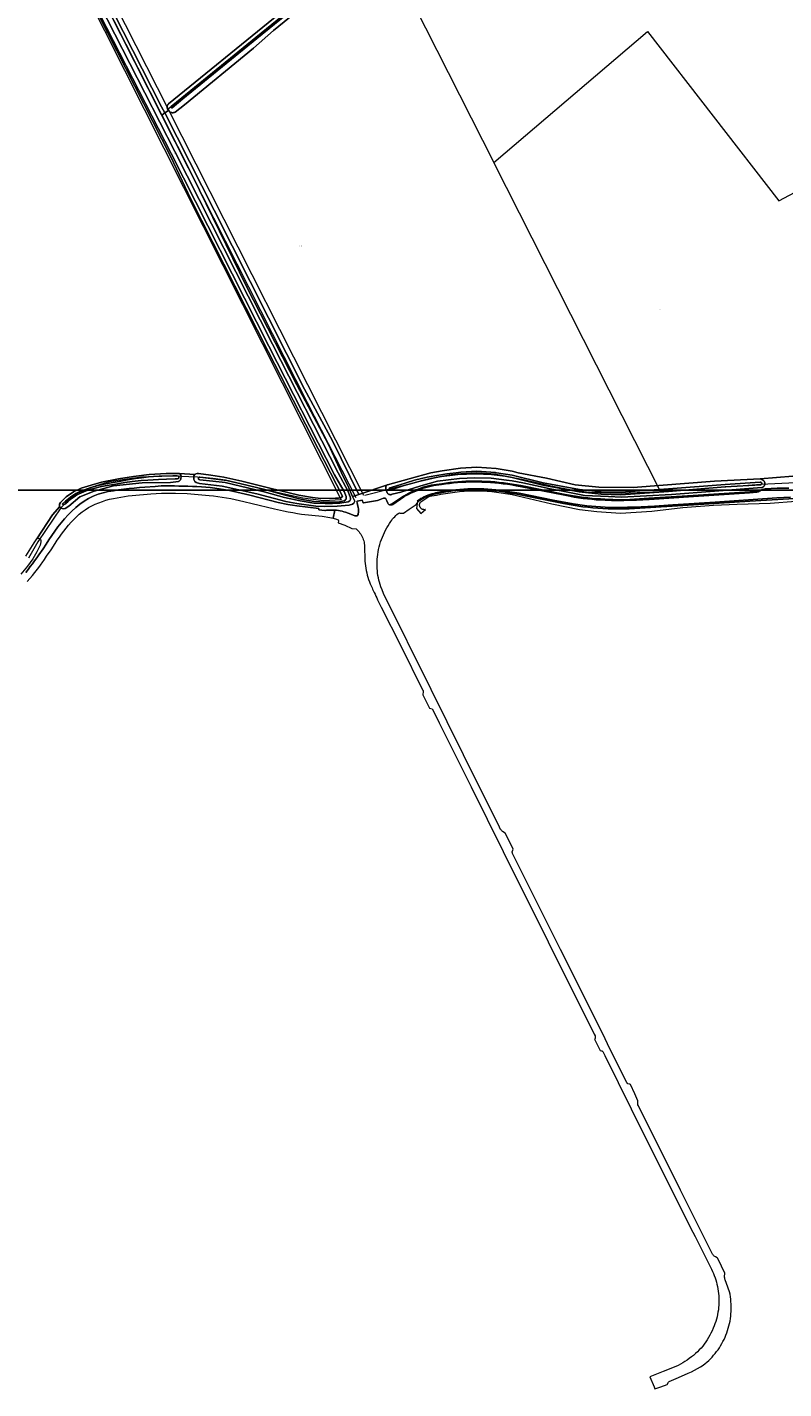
# Model space of a CAD drawing. Header units: metres. Extents: x 250001 to 257773, y 598992 to 609118.
# Tile 5 of 256: x 251778 to 252124, y 599580 to 600204. Entities that reach past the tile are written whole.
import ezdxf
from ezdxf.enums import TextEntityAlignment as Align
from ezdxf.lldxf.tags import DXFTag

# ---------------------------------------------------------------- set-up
doc = ezdxf.new("R2010")
doc.units = ezdxf.units.M
for name, color, linetype, lineweight in [('B-WE-GR-BOUWLAND-GV', 252, 'Continuous', 13), ('B-WE-GR-GROENVOORZIENING-GV', 252, 'Continuous', 18), ('B-WE-KG-GRENS_PERCEEL-G', 150, 'KG-PERCEEL', 18), ('B-WE-KG-GRENS_PERCEEL-S', 150, 'Continuous', 25), ('B-WE-OG-WATER-GV', 252, 'Continuous', 18), ('B-WE-OG-WATER_SLOOT-GV', 252, 'Continuous', 18), ('B-WE-VH-VERHARDING_GESLOTEN-GV', 252, 'Continuous', 18), ('B-WE-VH-VERHARDING_GRASBETONSTEEN-GV', 252, 'Continuous', 18), ('B-WE-VH-VERHARDING_OPEN-GV', 252, 'Continuous', 18), ('N-WE-OG-GBKN-G', 7, 'Continuous', 25), ('X-XX-AL-REFERENTIE-G', 7, 'Continuous', 18)]:
    doc.layers.add(name, color=color, linetype=linetype, lineweight=lineweight)
doc.styles.add('NLCS-ISO', font='NLCS-ISO.ttf')
doc.styles.get("Standard").update_dxf_attribs({"font": 'NLCS-ISO.ttf'})
tags = doc.linetypes.add('KG-PERCEEL', pattern='A,5.5,-2,["P",Standard,S=1.8,R=0,X=-0.5,Y=-0.9],-2,5.5,-2,[5,NLCS.SHX,S=0.75,R=0,X=0,Y=0],-2', length=19).pattern_tags.tags
tags[6] = DXFTag(74, 10)

# ---------------------------------------------------------------- blocks, each defined once
blk = doc.blocks.new('SKG-PERCEELNUMMER-SO')
at = {"style": 'NLCS-ISO', "oblique": 10, "flags": 1}
blk.add_attdef('GEMEENTECODE', text='', height=1.8, dxfattribs=at).set_placement((0, 2.6), align=Align.MIDDLE_CENTER)
at = {"style": 'NLCS-ISO', "oblique": 10}
blk.add_attdef('SECTIE', text='', height=1.8, dxfattribs=at).set_placement((-0.5, 0), align=Align.MIDDLE_RIGHT)
blk.add_attdef('PERCEELNUMMER', text='', height=1.8, dxfattribs=at).set_placement((0.5, 0), align=Align.MIDDLE_LEFT)
blk = doc.blocks.new('BS2021-132-Xref-KAD-20210617')
at = {"layer": 'B-WE-KG-GRENS_PERCEEL-G', "flags": 128}
for points in [[(251783.775, 600282.318), (251783.398, 600281.251), (251782.661, 600278.959), (251782.741, 600276.534), (251783.556, 600274.396), (251857.903, 600127.354), (251906.158, 600032.222), (251928.411, 599988.661)], [(251842.395, 600166.662), (251783.775, 600282.318)], [(251777.228, 600274.178), (251921.758, 599987.577)], [(251842.395, 600166.662), (251862.621, 600183.174), (251887.741, 600203.531), (251912.997, 600223.963), (251939.378, 600245.391), (251939.45, 600245.249)], [(251939.45, 600245.249), (251991.697, 600142.077)], [(251991.697, 600142.077), (252062.02, 600202.084)], [(252062.02, 600202.084), (252122.174, 600124.508)], [(251932.143, 599989.591), (251842.395, 600166.662)], [(252067.989, 599991.422), (251991.697, 600142.077)], [(252122.174, 600124.508), (252151.304, 600139.962)], [(252113.927, 599994.831), (252130.07, 599995.503), (252145.223, 599997.239), (252157.278, 599999.463), (252175.947, 600003.019), (252206.52, 600009.528), (252214.806, 600011.094)], [(251921.758, 599987.577), (251913.664, 599987.168), (251904.067, 599988.408), (251896.378, 599990.05), (251881.015, 599993.479), (251869.296, 599996.241), (251855.86, 599997.958), (251844.195, 599998.372), (251830.22, 599997.944), (251822.532, 599996.974), (251815.366, 599995.854), (251809.469, 599994.063), (251801.258, 599990.853), (251797.211, 599988.016), (251793.255, 599983.911), (251782.655, 599968.31), (251782.058, 599967.265), (251778.502, 599960.917)], [(251932.478, 599989.674), (251943.408, 599992.499), (251955.247, 599995.461), (251966.412, 599998.117), (251975.228, 599999.168), (251983.141, 599999.559), (251990.633, 599999.227), (251998.242, 599998.219), (252005.232, 599996.835), (252017.933, 599994.018), (252028.014, 599992.04), (252035.314, 599991.091), (252050.075, 599990.629), (252067.989, 599991.422)], [(252067.989, 599991.422), (252073.1, 599991.648), (252077.78, 599992.013), (252113.927, 599994.831)]]:
    blk.add_lwpolyline(points, dxfattribs=at)
at = {"layer": 'N-WE-OG-GBKN-G'}
blk.add_lwpolyline([(251305.421, 608118.318), (256711.718, 608118.318), (256711.718, 599991.994), (251305.421, 599991.994)], close=True, dxfattribs=at)
at = {"layer": 'B-WE-KG-GRENS_PERCEEL-S', "xscale": 0.2, "yscale": 0.2, "zscale": 0.2}
for p, values in [((251844.975, 600146.295), {'PERCEELNUMMER': '105', 'SECTIE': 'N'}), ((251903.103, 600103.796), {'PERCEELNUMMER': '89', 'SECTIE': 'N'}), ((252067.708, 600074.878), {'PERCEELNUMMER': '92', 'SECTIE': 'N'})]:
    blk.add_blockref('SKG-PERCEELNUMMER-SO', p, dxfattribs=at).add_auto_attribs(values)
blk = doc.blocks.new('BS2021-132-Xref-BGT-GRIJS-20210617-aangepast')
at = {"layer": 'B-WE-GR-BOUWLAND-GV', "flags": 128}
for points in [[(251799.832, 600245.481), (251839.387, 600167.561), (251840.889, 600164.82), (251842.559, 600165.985), (251842.545, 600166), (251842.423, 600166.135), (251842.313, 600166.281), (251842.217, 600166.436), (251842.134, 600166.599), (251842.066, 600166.769), (251842.014, 600166.943), (251841.976, 600167.122), (251841.955, 600167.303), (251841.949, 600167.486), (251841.96, 600167.668), (251841.986, 600167.848), (251842.028, 600168.026), (251842.086, 600168.199), (251842.158, 600168.367), (251842.245, 600168.527), (251842.345, 600168.68), (251842.459, 600168.823), (251842.584, 600168.955), (251986.914, 600286.346)], [(251977.506, 600273.234), (251890.645, 600202.528), (251881.548, 600194.471), (251849.898, 600168.469), (251845.635, 600165.185), (251845.461, 600165.101), (251845.28, 600165.032), (251845.094, 600164.978), (251844.905, 600164.94), (251844.713, 600164.917), (251844.519, 600164.911), (251844.326, 600164.92), (251844.134, 600164.945), (251843.945, 600164.986), (251843.76, 600165.043), (251843.58, 600165.115), (251843.407, 600165.201), (251843.241, 600165.301), (251843.085, 600165.414), (251842.938, 600165.541), (251842.865, 600165.612), (251842.559, 600165.985), (251840.889, 600164.82), (251863.509, 600120.267), (251904.89, 600038.246), (251917.696, 600014.645), (251929.761, 599989.986), (251942.916, 599994.536), (251962.721, 600000), (251967.94, 600000.94), (251976.33, 600002.166), (251983.838, 600002.558), (251992.719, 600001.919), (252000, 600000.657), (252002.779, 600000), (252015.819, 599997.472), (252028.985, 599994.421), (252039.771, 599993.378), (252055.54, 599993.302), (252092.733, 599996.125), (252113.635, 599997.238), (252128.587, 599998.427)], [(251777.227, 599961.798), (251780.997, 599967.955), (251782.201, 599969.787), (251789.416, 599980.773), (251792.758, 599984.533), (251792.686, 599984.747), (251792.717, 599985.547), (251793.119, 599986.366), (251795.75, 599989.025), (251799.092, 599991.254), (251802.531, 599992.945), (251807.151, 599994.38), (251811.936, 599995.639), (251819.728, 599997.244), (251826.523, 599998.245), (251833.806, 599999.128), (251841.537, 599999.61), (251846.564, 599999.697), (251847.452, 599999.627), (251854.787, 599999.259), (251855.072, 599999.471), (251855.745, 599999.635), (251856.341, 599999.624), (251861.952, 599998.949), (251867.903, 599997.922), (251876.206, 599996.158), (251889.044, 599992.979), (251902.301, 599989.722), (251908.506, 599988.626), (251912.424, 599988.256), (251919.081, 599988.301), (251920.516, 599988.366), (251921.15, 599988.453), (251921.805, 599988.696), (251922.372, 599989.319), (251916.859, 600000), (251888.19, 600055.545), (251852.627, 600125.687), (251843.631, 600144.737), (251810.69, 600209.428)]]:
    blk.add_lwpolyline(points, dxfattribs=at)
at = {"layer": 'B-WE-GR-GROENVOORZIENING-GV', "flags": 128}
for points in [[(251784.561, 600272.408), (251839.463, 600163.825), (251840.889, 600164.82), (251839.387, 600167.561), (251799.832, 600245.481)], [(251777.167, 599954.371), (251778.226, 599955.666), (251779.258, 599956.983), (251780.266, 599958.318), (251781.255, 599959.669), (251782.229, 599961.032), (251783.191, 599962.404), (251785.096, 599965.164), (251786.483, 599967.344), (251787.816, 599969.331), (251789.162, 599971.309), (251790.535, 599973.269), (251791.949, 599975.201), (251793.416, 599977.098), (251794.951, 599978.949), (251796.567, 599980.745), (251798.272, 599982.473), (251800.065, 599984.108), (251801.947, 599985.629), (251803.917, 599987.012), (251805.975, 599988.234), (251808.119, 599989.271), (251810.345, 599990.118), (251812.638, 599990.799), (251814.982, 599991.343), (251817.36, 599991.778), (251819.756, 599992.135), (251822.154, 599992.44), (251824.547, 599992.712), (251826.935, 599992.957), (251829.318, 599993.18), (251831.699, 599993.387), (251836.455, 599993.773), (251839.164, 599993.927), (251843.268, 599993.937), (251845.32, 599993.933), (251847.373, 599993.918), (251849.426, 599993.887), (251851.479, 599993.839), (251853.533, 599993.768), (251855.586, 599993.671), (251857.638, 599993.544), (251859.686, 599993.384), (251861.73, 599993.186), (251863.768, 599992.946), (251865.799, 599992.661), (251867.823, 599992.328), (251869.839, 599991.953), (251871.85, 599991.542), (251873.856, 599991.104), (251875.858, 599990.644), (251879.857, 599989.689), (251892.779, 599986.312), (251897.202, 599985.495), (251899.417, 599985.108), (251901.467, 599984.776), (251911.397, 599983.647), (251911.496, 599983.01), (251914.208, 599982.745), (251914.455, 599982.757), (251915.017, 599982.817), (251915.68, 599982.877), (251916.389, 599982.893), (251917.064, 599982.885), (251917.862, 599982.868), (251918.75, 599982.875), (251919.592, 599982.793), (251920.43, 599982.678), (251921.264, 599982.531), (251922.091, 599982.352), (251922.911, 599982.142), (251923.722, 599981.901), (251926.123, 599980.98), (251927.93, 599980.287), (251928.987, 599980.286), (251929.48, 599980.889), (251929.569, 599981.171), (251929.699, 599981.88), (251929.717, 599982.634), (251929.68, 599983.297), (251929.495, 599984.184), (251929.207, 599985.364), (251928.976, 599986.374), (251928.94, 599986.734), (251928.995, 599986.926), (251929.051, 599986.993), (251931.275, 599987.468), (251931.834, 599986.155), (251931.98, 599986.178), (251938.428, 599987.341), (251939.573, 599987.775), (251941.066, 599988.313), (251941.234, 599988.359), (251941.56, 599988.383), (251941.74, 599988.373), (251941.965, 599988.295), (251942.09, 599988.206), (251942.215, 599987.993), (251942.34, 599987.724), (251942.602, 599987.073), (251943.081, 599986.019), (251943.285, 599985.717), (251943.556, 599985.493), (251943.816, 599985.349), (251943.959, 599985.317), (251944.161, 599985.4), (251944.363, 599985.485), (251944.564, 599985.57), (251944.765, 599985.656), (251944.965, 599985.742), (251945.099, 599985.8), (251945.166, 599985.83), (251945.233, 599985.859), (251945.299, 599985.888), (251950.296, 599989.329), (251951.363, 599989.951), (251952.449, 599990.538), (251953.553, 599991.092), (251954.673, 599991.611), (251955.81, 599992.095), (251956.96, 599992.543), (251958.124, 599992.956), (251959.3, 599993.332), (251960.488, 599993.671), (251961.685, 599993.973), (251962.891, 599994.238), (251964.105, 599994.465), (251965.325, 599994.654), (251966.551, 599994.805), (251967.78, 599994.918), (251969.603, 599995.204), (251971.431, 599995.454), (251973.263, 599995.668), (251975.1, 599995.844), (251976.94, 599995.983), (251978.782, 599996.086), (251980.626, 599996.152), (251982.47, 599996.18), (251984.315, 599996.172), (251986.16, 599996.127), (251988.151, 599996.045), (251990.14, 599995.928), (251992.126, 599995.777), (251994.11, 599995.59), (251996.09, 599995.367), (251998.066, 599995.11), (252000.037, 599994.818), (252002.003, 599994.491), (252003.962, 599994.129), (252024.298, 599990.108), (252027.087, 599989.556), (252028.996, 599989.224), (252030.911, 599988.927), (252032.832, 599988.666), (252034.756, 599988.441), (252036.685, 599988.251), (252038.617, 599988.098), (252040.551, 599987.98), (252042.488, 599987.898), (252044.34, 599987.773), (252046.194, 599987.68), (252048.05, 599987.621), (252049.906, 599987.594), (252051.763, 599987.6), (252062.726, 599988.313), (252082.954, 599989.628), (252108.887, 599991.275), (252113.711, 599991.711), (252113.72, 599991.717), (252113.728, 599991.723), (252113.737, 599991.729), (252113.746, 599991.735), (252113.754, 599991.74), (252114.641, 599992.378), (252115.952, 599992.565), (252121.463, 599992.858), (252126.82, 599992.98)], [(252128.587, 599998.427), (252113.635, 599997.238), (252115.192, 599996.389), (252115.204, 599996.379), (252115.33, 599996.266), (252115.444, 599996.142), (252115.547, 599996.008), (252115.637, 599995.865), (252115.712, 599995.714), (252115.773, 599995.556), (252115.819, 599995.394), (252115.849, 599995.227), (252115.863, 599995.059), (252115.861, 599994.89), (252115.843, 599994.722), (252115.81, 599994.556), (252115.761, 599994.395), (252115.697, 599994.238), (252115.618, 599994.089), (252115.526, 599993.947), (252115.421, 599993.815), (252115.303, 599993.694), (252115.175, 599993.584), (252115.037, 599993.486), (252114.89, 599993.402), (252114.736, 599993.333), (252114.576, 599993.278), (252114.412, 599993.239), (252112.532, 599993.051), (252073.068, 599990.013), (252050.212, 599988.771), (252044.114, 599989.117), (252033.235, 599989.536), (252023.211, 599991.59), (252017.431, 599992.626), (252010.636, 599994.178), (252004.925, 599995.42), (252000, 599996.238), (251997.451, 599996.661), (251990.451, 599997.518), (251982.93, 599997.74), (251975.904, 599997.427), (251965.811, 599996.171), (251958.18, 599994.036), (251949.039, 599991.127), (251945.142, 599990.116), (251944.978, 599990.051), (251944.81, 599990.002), (251944.638, 599989.968), (251944.463, 599989.95), (251944.288, 599989.948), (251944.112, 599989.962), (251943.939, 599989.991), (251943.77, 599990.036), (251943.605, 599990.097), (251943.446, 599990.172), (251943.295, 599990.262), (251943.153, 599990.365), (251943.021, 599990.48), (251942.899, 599990.607), (251942.79, 599990.744), (251942.779, 599990.759), (251942.229, 599992.503), (251942.18, 599992.661), (251942.146, 599992.823), (251942.129, 599992.988), (251942.127, 599993.154), (251942.141, 599993.319), (251942.171, 599993.482), (251942.216, 599993.641), (251942.277, 599993.795), (251942.352, 599993.943), (251942.442, 599994.083), (251942.544, 599994.213), (251942.658, 599994.333), (251942.783, 599994.442), (251942.916, 599994.536), (251929.761, 599989.986), (251926.968, 599989.169), (251927.976, 599987.007), (251927.534, 599986.098), (251926.938, 599985.66), (251925.326, 599985.195), (251919.869, 599984.669), (251914.13, 599984.544), (251910.06, 599984.63), (251901.434, 599985.858), (251896.429, 599986.796), (251883.114, 599990.327), (251867.173, 599993.805), (251856.741, 599995.036), (251855.239, 599995.479), (251854.645, 599996.046), (251854.207, 599996.916), (251854.141, 599997.716), (251854.23, 599998.565), (251854.534, 599999.072), (251854.787, 599999.259), (251847.452, 599999.627), (251847.9, 599999.382), (251848.251, 599998.952), (251848.401, 599998.435), (251848.227, 599997.171), (251848.174, 599997.017), (251848.106, 599996.869), (251848.024, 599996.728), (251847.929, 599996.596), (251847.821, 599996.474), (251847.702, 599996.364), (251847.572, 599996.265), (251847.434, 599996.18), (251847.287, 599996.108), (251847.135, 599996.052), (251847.127, 599996.049), (251843.563, 599995.559), (251830.492, 599995.333), (251817.402, 599993.945), (251808.601, 599991.629), (251802.029, 599988.967), (251796.912, 599984.631), (251795.28, 599983.6), (251794.45, 599983.435), (251793.913, 599983.563), (251793.221, 599983.867), (251792.87, 599984.2), (251792.758, 599984.533), (251789.416, 599980.773), (251782.201, 599969.787), (251782.816, 599970.02), (251783.626, 599969.921), (251783.966, 599969.423), (251784.151, 599968.954), (251784.159, 599968.368), (251783.797, 599966.823), (251782.239, 599963.79), (251780.417, 599960.622), (251777.96, 599957.191), (251774.927, 599953.615)], [(252129.43, 599988.241), (252108.989, 599986.969), (252083.134, 599985.337), (252053.685, 599983.479), (252053.589, 599983.474), (252053.493, 599983.47), (252053.396, 599983.465), (252053.3, 599983.461), (252053.204, 599983.456), (252050.893, 599983.418), (252048.583, 599983.417), (252046.272, 599983.452), (252043.963, 599983.524), (252041.655, 599983.633), (252039.349, 599983.778), (252037.045, 599983.959), (252034.745, 599984.177), (252032.448, 599984.431), (252023.542, 599985.855), (252002.994, 599989.974), (252002.21, 599990.131), (252000.193, 599990.515), (251998.171, 599990.872), (251996.145, 599991.202), (251994.114, 599991.504), (251992.08, 599991.778), (251990.298, 599991.939), (251988.514, 599992.066), (251986.728, 599992.157), (251984.941, 599992.213), (251983.152, 599992.233), (251981.364, 599992.219), (251979.576, 599992.169), (251977.789, 599992.084), (251976.005, 599991.964), (251974.223, 599991.808), (251972.697, 599991.658), (251971.175, 599991.473), (251969.658, 599991.253), (251968.146, 599990.998), (251966.64, 599990.708), (251965.142, 599990.383), (251964.252, 599990.175), (251963.37, 599989.932), (251962.499, 599989.656), (251961.639, 599989.345), (251960.791, 599989.002), (251959.958, 599988.625), (251959.14, 599988.217), (251958.339, 599987.777), (251957.555, 599987.307), (251956.79, 599986.806), (251956.665, 599986.199), (251956.561, 599985.897), (251956.193, 599983.585), (251958.264, 599981.352), (251960.389, 599983.138), (251960.19, 599983.102), (251959.986, 599983.08), (251959.782, 599983.075), (251959.578, 599983.086), (251959.375, 599983.113), (251959.175, 599983.156), (251958.979, 599983.214), (251958.788, 599983.287), (251958.603, 599983.375), (251958.034, 599983.951), (251957.989, 599984.018), (251957.893, 599984.18), (251957.811, 599984.35), (251957.744, 599984.525), (251957.692, 599984.706), (251957.656, 599984.891), (251957.635, 599985.078), (251957.631, 599985.266), (251957.642, 599985.454), (251957.67, 599985.64), (251957.713, 599985.823), (251957.771, 599986.002), (251957.844, 599986.175), (251957.932, 599986.341), (251958.034, 599986.499), (251958.149, 599986.648), (251961.817, 599989.043), (251963.261, 599989.349), (251965.346, 599989.771), (251967.436, 599990.168), (251969.532, 599990.533), (251971.636, 599990.861), (251973.748, 599991.145), (251975.866, 599991.38), (251977.989, 599991.562), (251980.116, 599991.69), (251982.244, 599991.757), (251984.373, 599991.761), (251986.498, 599991.697), (251988.619, 599991.564), (251990.738, 599991.368), (251992.851, 599991.118), (251994.959, 599990.822), (251997.063, 599990.486), (251999.161, 599990.118), (252000, 599989.96), (252018.171, 599985.773), (252030.848, 599983.184), (252038.894, 599982.257), (252049.692, 599981.439), (252063.993, 599982.461), (252078.197, 599984.023), (252092.235, 599985.181), (252103.101, 599985.648), (252118.213, 599986), (252130.029, 599986.963)]]:
    blk.add_lwpolyline(points, dxfattribs=at)
blk.add_lwpolyline([(251929.761, 599989.986), (251917.696, 600014.645), (251904.89, 600038.246), (251863.509, 600120.267), (251840.889, 600164.82), (251839.463, 600163.825), (251853.668, 600135.73), (251878.129, 600085.671), (251901.465, 600040.268), (251915.911, 600012.884), (251921.918, 600000), (251925.168, 599993.029), (251926.968, 599989.169)], close=True, dxfattribs=at)
at = {"layer": 'B-WE-OG-WATER-GV', "flags": 128}
for points in [[(251967.489, 600268.475), (251882.547, 600199.355), (251848.757, 600171.794), (251843.841, 600167.687), (251843.812, 600167.621), (251843.798, 600167.548), (251843.799, 600167.474), (251843.817, 600167.401), (251843.849, 600167.333), (251843.894, 600167.274), (251843.952, 600167.226), (251844.018, 600167.191), (251844.089, 600167.17), (251844.164, 600167.166), (251844.238, 600167.177), (251844.307, 600167.203), (251849.223, 600171.31), (251883.014, 600198.871), (251967.956, 600267.991)], [(251802.495, 600226.987), (251843.75, 600146.196), (251888.541, 600057.959), (251918.587, 599999.104), (251923.121, 599991.347), (251924.053, 599989.081), (251924.042, 599988.437), (251923.953, 599987.91), (251923.669, 599987.53), (251923.083, 599987.141), (251920.964, 599986.686), (251917.967, 599986.458), (251914.678, 599986.484), (251909.35, 599986.876), (251903.251, 599987.894), (251896.013, 599989.773), (251886.736, 599992.31), (251875.869, 599994.967), (251868.718, 599996.543), (251862.97, 599997.287), (251856.905, 599997.928), (251856.811, 599997.928), (251856.718, 599997.912), (251856.63, 599997.881), (251856.548, 599997.835), (251856.475, 599997.775), (251856.413, 599997.705), (251856.364, 599997.624), (251856.329, 599997.537), (251856.31, 599997.445), (251856.306, 599997.351), (251856.318, 599997.258), (251856.346, 599997.168), (251856.389, 599997.085), (251856.445, 599997.01), (251856.514, 599996.945), (251856.592, 599996.893), (251856.631, 599996.873), (251856.969, 599996.815), (251862.842, 599996.195), (251868.528, 599995.459), (251875.62, 599993.896), (251886.461, 599991.245), (251895.73, 599988.71), (251902.886, 599987.1), (251909.151, 599986.095), (251914.381, 599985.844), (251917.723, 599985.856), (251921.025, 599986.074), (251924.934, 599986.633), (251925.657, 599987.087), (251925.96, 599987.726), (251925.921, 599988.411), (251925.791, 599989.005), (251924.685, 599991.767), (251920.342, 600000), (251890.297, 600058.853), (251845.506, 600147.091), (251804.261, 600227.861)]]:
    blk.add_lwpolyline(points, dxfattribs=at)
for points in [[(251847.181, 599998.453), (251846.595, 599998.621), (251844.595, 599998.586), (251838.289, 599998.403), (251835.722, 599998.301), (251833.457, 599998.091), (251830.284, 599997.727), (251827.453, 599997.293), (251823.753, 599996.705), (251820.003, 599996.001), (251816.361, 599995.315), (251813.051, 599994.726), (251810.317, 599994.137), (251807.065, 599993.206), (251804.057, 599992.188), (251801.595, 599991.187), (251800.149, 599990.419), (251797.725, 599988.853), (251795.389, 599986.993), (251794.01, 599985.757), (251794.084, 599985.542), (251794.441, 599985.404), (251794.829, 599985.433), (251795.162, 599985.641), (251796.446, 599986.642), (251798.028, 599988.038), (251799.956, 599989.358), (251801.713, 599990.365), (251803.731, 599991.204), (251806.112, 599992.101), (251808.319, 599992.77), (251811.915, 599993.659), (251814.43, 599994.173), (251818.412, 599994.834), (251822.559, 599995.455), (251825.906, 599995.94), (251830.032, 599996.394), (251833.192, 599996.631), (251837.997, 599996.944), (251841.736, 599997.012), (251845.591, 599997.2), (251846.694, 599997.275), (251847.188, 599997.429), (251847.316, 599997.555), (251847.385, 599997.848), (251847.297, 599998.219)], [(251992.493, 600000.071), (251983.819, 600000.695), (251976.514, 600000.314), (251974.365, 600000), (251970.171, 599999.507), (251966.472, 599998.96), (251961.084, 599997.966), (251955.286, 599996.531), (251950.972, 599995.214), (251944.618, 599993.282), (251944.024, 599993.127), (251943.951, 599993.083), (251943.887, 599993.025), (251943.835, 599992.957), (251943.797, 599992.88), (251943.773, 599992.798), (251943.765, 599992.712), (251943.773, 599992.627), (251943.797, 599992.545), (251943.836, 599992.468), (251943.888, 599992.4), (251943.952, 599992.343), (251944.025, 599992.299), (251944.106, 599992.268), (251944.185, 599992.254), (251944.63, 599992.287), (251944.731, 599992.291), (251945.461, 599992.459), (251947.288, 599993.118), (251950.517, 599994.174), (251954.49, 599995.296), (251958.96, 599996.486), (251963.001, 599997.364), (251966.827, 599998.135), (251972.156, 599998.983), (251976.587, 599999.568), (251983.812, 599999.945), (251992.402, 599999.327), (251992.776, 599999.263), (252000, 599997.871), (252014.042, 599994.319), (252030.784, 599991.178), (252040.769, 599990.126), (252049.795, 599989.899), (252071.725, 599991.463), (252097.678, 599993.542), (252113.928, 599994.497), (252114.021, 599994.519), (252114.109, 599994.557), (252114.189, 599994.609), (252114.26, 599994.674), (252114.319, 599994.749), (252114.364, 599994.834), (252114.394, 599994.924), (252114.41, 599995.019), (252114.409, 599995.114), (252114.392, 599995.208), (252114.36, 599995.299), (252114.314, 599995.382), (252114.254, 599995.457), (252114.183, 599995.52), (252114.101, 599995.571), (252114.013, 599995.608), (252113.92, 599995.629), (252113.911, 599995.63), (252113.727, 599995.631), (252097.599, 599994.684), (252071.639, 599992.604), (252049.769, 599991.044), (252040.843, 599991.268), (252030.95, 599992.311), (252014.288, 599995.437), (252000, 599998.817), (251992.904, 600000)]]:
    blk.add_lwpolyline(points, close=True, dxfattribs=at)
at = {"layer": 'B-WE-OG-WATER_SLOOT-GV', "flags": 128}
for points in [[(251986.914, 600286.346), (251842.584, 600168.955), (251842.459, 600168.823), (251842.345, 600168.68), (251842.245, 600168.527), (251842.158, 600168.367), (251842.086, 600168.199), (251842.028, 600168.026), (251841.986, 600167.848), (251841.96, 600167.668), (251841.949, 600167.486), (251841.955, 600167.303), (251841.976, 600167.122), (251842.014, 600166.943), (251842.066, 600166.769), (251842.134, 600166.599), (251842.217, 600166.436), (251842.313, 600166.281), (251842.423, 600166.135), (251842.545, 600166), (251842.559, 600165.985), (251842.865, 600165.612), (251842.938, 600165.541), (251843.085, 600165.414), (251843.241, 600165.301), (251843.407, 600165.201), (251843.58, 600165.115), (251843.76, 600165.043), (251843.945, 600164.986), (251844.134, 600164.945), (251844.326, 600164.92), (251844.519, 600164.911), (251844.713, 600164.917), (251844.905, 600164.94), (251845.094, 600164.978), (251845.28, 600165.032), (251845.461, 600165.101), (251845.635, 600165.185), (251849.898, 600168.469), (251881.548, 600194.471), (251890.645, 600202.528), (251977.506, 600273.234)], [(251967.956, 600267.991), (251883.014, 600198.871), (251849.223, 600171.31), (251844.307, 600167.203), (251844.238, 600167.177), (251844.164, 600167.166), (251844.089, 600167.17), (251844.018, 600167.191), (251843.952, 600167.226), (251843.894, 600167.274), (251843.849, 600167.333), (251843.817, 600167.401), (251843.799, 600167.474), (251843.798, 600167.548), (251843.812, 600167.621), (251843.841, 600167.687), (251848.757, 600171.794), (251882.547, 600199.355), (251967.489, 600268.475)], [(251804.261, 600227.861), (251845.506, 600147.091), (251890.297, 600058.853), (251920.342, 600000), (251924.685, 599991.767), (251925.791, 599989.005), (251925.921, 599988.411), (251925.96, 599987.726), (251925.657, 599987.087), (251924.934, 599986.633), (251921.025, 599986.074), (251917.723, 599985.856), (251914.381, 599985.844), (251909.151, 599986.095), (251902.886, 599987.1), (251895.73, 599988.71), (251886.461, 599991.245), (251875.62, 599993.896), (251868.528, 599995.459), (251862.842, 599996.195), (251856.969, 599996.815), (251856.631, 599996.873), (251856.592, 599996.893), (251856.514, 599996.945), (251856.445, 599997.01), (251856.389, 599997.085), (251856.346, 599997.168), (251856.318, 599997.258), (251856.306, 599997.351), (251856.31, 599997.445), (251856.329, 599997.537), (251856.364, 599997.624), (251856.413, 599997.705), (251856.475, 599997.775), (251856.548, 599997.835), (251856.63, 599997.881), (251856.718, 599997.912), (251856.811, 599997.928), (251856.905, 599997.928), (251862.97, 599997.287), (251868.718, 599996.543), (251875.869, 599994.967), (251886.736, 599992.31), (251896.013, 599989.773), (251903.251, 599987.894), (251909.35, 599986.876), (251914.678, 599986.484), (251917.967, 599986.458), (251920.964, 599986.686), (251923.083, 599987.141), (251923.669, 599987.53), (251923.953, 599987.91), (251924.042, 599988.437), (251924.053, 599989.081), (251923.121, 599991.347), (251918.587, 599999.104), (251888.541, 600057.959), (251843.75, 600146.196), (251802.495, 600226.987)], [(251810.69, 600209.428), (251843.631, 600144.737), (251852.627, 600125.687), (251888.19, 600055.545), (251916.859, 600000), (251922.372, 599989.319), (251921.805, 599988.696), (251921.15, 599988.453), (251920.516, 599988.366), (251919.081, 599988.301), (251912.424, 599988.256), (251908.506, 599988.626), (251902.301, 599989.722), (251889.044, 599992.979), (251876.206, 599996.158), (251867.903, 599997.922), (251861.952, 599998.949), (251856.341, 599999.624), (251855.745, 599999.635), (251855.072, 599999.471), (251854.787, 599999.259), (251854.534, 599999.072), (251854.23, 599998.565), (251854.141, 599997.716), (251854.207, 599996.916), (251854.645, 599996.046), (251855.239, 599995.479), (251856.741, 599995.036), (251867.173, 599993.805), (251883.114, 599990.327), (251896.429, 599986.796), (251901.434, 599985.858), (251910.06, 599984.63), (251914.13, 599984.544), (251919.869, 599984.669), (251925.326, 599985.195), (251926.938, 599985.66), (251927.534, 599986.098), (251927.976, 599987.007), (251926.968, 599989.169), (251925.168, 599993.029), (251921.918, 600000), (251915.911, 600012.884), (251901.465, 600040.268), (251878.129, 600085.671), (251853.668, 600135.73), (251839.463, 600163.825), (251784.561, 600272.408)]]:
    blk.add_lwpolyline(points, dxfattribs=at)
for points in [[(251847.452, 599999.627), (251846.564, 599999.697), (251841.537, 599999.61), (251833.806, 599999.128), (251826.523, 599998.245), (251819.728, 599997.244), (251811.936, 599995.639), (251807.151, 599994.38), (251802.531, 599992.945), (251799.092, 599991.254), (251795.75, 599989.025), (251793.119, 599986.366), (251792.717, 599985.547), (251792.686, 599984.747), (251792.758, 599984.533), (251792.87, 599984.2), (251793.221, 599983.867), (251793.913, 599983.563), (251794.45, 599983.435), (251795.28, 599983.6), (251796.912, 599984.631), (251802.029, 599988.967), (251808.601, 599991.629), (251817.402, 599993.945), (251830.492, 599995.333), (251843.563, 599995.559), (251847.127, 599996.049), (251847.135, 599996.052), (251847.287, 599996.108), (251847.434, 599996.18), (251847.572, 599996.265), (251847.702, 599996.364), (251847.821, 599996.474), (251847.929, 599996.596), (251848.024, 599996.728), (251848.106, 599996.869), (251848.174, 599997.017), (251848.227, 599997.171), (251848.401, 599998.435), (251848.251, 599998.952), (251847.9, 599999.382)], [(251844.595, 599998.586), (251846.595, 599998.621), (251847.181, 599998.453), (251847.297, 599998.219), (251847.385, 599997.848), (251847.316, 599997.555), (251847.188, 599997.429), (251846.694, 599997.275), (251845.591, 599997.2), (251841.736, 599997.012), (251837.997, 599996.944), (251833.192, 599996.631), (251830.032, 599996.394), (251825.906, 599995.94), (251822.559, 599995.455), (251818.412, 599994.834), (251814.43, 599994.173), (251811.915, 599993.659), (251808.319, 599992.77), (251806.112, 599992.101), (251803.731, 599991.204), (251801.713, 599990.365), (251799.956, 599989.358), (251798.028, 599988.038), (251796.446, 599986.642), (251795.162, 599985.641), (251794.829, 599985.433), (251794.441, 599985.404), (251794.084, 599985.542), (251794.01, 599985.757), (251795.389, 599986.993), (251797.725, 599988.853), (251800.149, 599990.419), (251801.595, 599991.187), (251804.057, 599992.188), (251807.065, 599993.206), (251810.317, 599994.137), (251813.051, 599994.726), (251816.361, 599995.315), (251820.003, 599996.001), (251823.753, 599996.705), (251827.453, 599997.293), (251830.284, 599997.727), (251833.457, 599998.091), (251835.722, 599998.301), (251838.289, 599998.403)], [(251992.719, 600001.919), (251983.838, 600002.558), (251976.33, 600002.166), (251967.94, 600000.94), (251962.721, 600000), (251942.916, 599994.536), (251942.783, 599994.442), (251942.658, 599994.333), (251942.544, 599994.213), (251942.442, 599994.083), (251942.352, 599993.943), (251942.277, 599993.795), (251942.216, 599993.641), (251942.171, 599993.482), (251942.141, 599993.319), (251942.127, 599993.154), (251942.129, 599992.988), (251942.146, 599992.823), (251942.18, 599992.661), (251942.229, 599992.503), (251942.779, 599990.759), (251942.79, 599990.744), (251942.899, 599990.607), (251943.021, 599990.48), (251943.153, 599990.365), (251943.295, 599990.262), (251943.446, 599990.172), (251943.605, 599990.097), (251943.77, 599990.036), (251943.939, 599989.991), (251944.112, 599989.962), (251944.288, 599989.948), (251944.463, 599989.95), (251944.638, 599989.968), (251944.81, 599990.002), (251944.978, 599990.051), (251945.142, 599990.116), (251949.039, 599991.127), (251958.18, 599994.036), (251965.811, 599996.171), (251975.904, 599997.427), (251982.93, 599997.74), (251990.451, 599997.518), (251997.451, 599996.661), (252000, 599996.238), (252004.925, 599995.42), (252010.636, 599994.178), (252017.431, 599992.626), (252023.211, 599991.59), (252033.235, 599989.536), (252044.114, 599989.117), (252050.212, 599988.771), (252073.068, 599990.013), (252112.532, 599993.051), (252114.412, 599993.239), (252114.576, 599993.278), (252114.736, 599993.333), (252114.89, 599993.402), (252115.037, 599993.486), (252115.175, 599993.584), (252115.303, 599993.694), (252115.421, 599993.815), (252115.526, 599993.947), (252115.618, 599994.089), (252115.697, 599994.238), (252115.761, 599994.395), (252115.81, 599994.556), (252115.843, 599994.722), (252115.861, 599994.89), (252115.863, 599995.059), (252115.849, 599995.227), (252115.819, 599995.394), (252115.773, 599995.556), (252115.712, 599995.714), (252115.637, 599995.865), (252115.547, 599996.008), (252115.444, 599996.142), (252115.33, 599996.266), (252115.204, 599996.379), (252115.192, 599996.389), (252113.635, 599997.238), (252092.733, 599996.125), (252055.54, 599993.302), (252039.771, 599993.378), (252028.985, 599994.421), (252015.819, 599997.472), (252002.779, 600000), (252000, 600000.657)], [(251976.514, 600000.314), (251983.819, 600000.695), (251992.493, 600000.071), (251992.904, 600000), (252000, 599998.817), (252014.288, 599995.437), (252030.95, 599992.311), (252040.843, 599991.268), (252049.769, 599991.044), (252071.639, 599992.604), (252097.599, 599994.684), (252113.727, 599995.631), (252113.911, 599995.63), (252113.92, 599995.629), (252114.013, 599995.608), (252114.101, 599995.571), (252114.183, 599995.52), (252114.254, 599995.457), (252114.314, 599995.382), (252114.36, 599995.299), (252114.392, 599995.208), (252114.409, 599995.114), (252114.41, 599995.019), (252114.394, 599994.924), (252114.364, 599994.834), (252114.319, 599994.749), (252114.26, 599994.674), (252114.189, 599994.609), (252114.109, 599994.557), (252114.021, 599994.519), (252113.928, 599994.497), (252097.678, 599993.542), (252071.725, 599991.463), (252049.795, 599989.899), (252040.769, 599990.126), (252030.784, 599991.178), (252014.042, 599994.319), (252000, 599997.871), (251992.776, 599999.263), (251992.402, 599999.327), (251983.812, 599999.945), (251976.587, 599999.568), (251972.156, 599998.983), (251966.827, 599998.135), (251963.001, 599997.364), (251958.96, 599996.486), (251954.49, 599995.296), (251950.517, 599994.174), (251947.288, 599993.118), (251945.461, 599992.459), (251944.731, 599992.291), (251944.63, 599992.287), (251944.185, 599992.254), (251944.106, 599992.268), (251944.025, 599992.299), (251943.952, 599992.343), (251943.888, 599992.4), (251943.836, 599992.468), (251943.797, 599992.545), (251943.773, 599992.627), (251943.765, 599992.712), (251943.773, 599992.798), (251943.797, 599992.88), (251943.835, 599992.957), (251943.887, 599993.025), (251943.951, 599993.083), (251944.024, 599993.127), (251944.618, 599993.282), (251950.972, 599995.214), (251955.286, 599996.531), (251961.084, 599997.966), (251966.472, 599998.96), (251970.171, 599999.507), (251974.365, 600000)]]:
    blk.add_lwpolyline(points, close=True, dxfattribs=at)
at = {"layer": 'B-WE-VH-VERHARDING_GESLOTEN-GV', "flags": 128}
for points in [[(252126.82, 599992.98), (252121.463, 599992.858), (252115.952, 599992.565), (252114.641, 599992.378), (252113.754, 599991.74), (252113.746, 599991.735), (252113.737, 599991.729), (252113.728, 599991.723), (252113.72, 599991.717), (252113.711, 599991.711), (252113.435, 599991.546), (252113.146, 599991.405), (252112.846, 599991.29), (252112.537, 599991.201), (252112.221, 599991.14), (252108.852, 599990.857), (252083.072, 599989.168), (252062.781, 599987.755), (252059.91, 599987.598), (252057.038, 599987.478), (252054.164, 599987.393), (252051.29, 599987.346), (252048.415, 599987.334), (252045.54, 599987.359), (252042.666, 599987.421), (252040.634, 599987.516), (252038.604, 599987.649), (252036.578, 599987.819), (252034.554, 599988.026), (252032.535, 599988.27), (252030.521, 599988.551), (252028.512, 599988.869), (252026.51, 599989.224), (252024.234, 599989.674), (252003.773, 599993.716), (252001.833, 599994.075), (251999.886, 599994.4), (251997.934, 599994.692), (251995.978, 599994.952), (251994.017, 599995.178), (251992.053, 599995.371), (251990.086, 599995.531), (251988.117, 599995.657), (251986.145, 599995.751), (251984.3, 599995.794), (251982.454, 599995.802), (251980.608, 599995.777), (251978.762, 599995.717), (251976.919, 599995.623), (251975.077, 599995.495), (251973.238, 599995.333), (251971.403, 599995.136), (251969.571, 599994.906), (251967.744, 599994.641), (251966.522, 599994.494), (251965.305, 599994.312), (251964.093, 599994.095), (251962.888, 599993.844), (251961.691, 599993.559), (251960.502, 599993.24), (251959.323, 599992.887), (251958.155, 599992.5), (251956.998, 599992.081), (251955.853, 599991.628), (251954.722, 599991.143), (251953.605, 599990.627), (251952.503, 599990.078), (251951.417, 599989.498), (251950.349, 599988.888), (251945.352, 599985.447), (251945.285, 599985.417), (251945.219, 599985.388), (251945.018, 599985.301), (251944.716, 599985.286), (251944.469, 599985.274), (251944.109, 599985.283), (251943.959, 599985.317), (251943.816, 599985.349), (251943.556, 599985.493), (251943.285, 599985.717), (251943.081, 599986.019), (251942.602, 599987.073), (251942.34, 599987.724), (251942.215, 599987.993), (251942.09, 599988.206), (251941.965, 599988.295), (251941.74, 599988.373), (251941.56, 599988.383), (251941.234, 599988.359), (251941.066, 599988.313), (251939.573, 599987.775), (251938.428, 599987.341), (251931.98, 599986.178), (251931.834, 599986.155), (251931.275, 599987.468), (251929.051, 599986.993), (251928.995, 599986.926), (251928.94, 599986.734), (251928.976, 599986.374), (251929.207, 599985.364), (251929.495, 599984.184), (251929.68, 599983.297), (251929.717, 599982.634), (251929.699, 599981.88), (251929.569, 599981.171), (251929.48, 599980.889), (251928.987, 599980.286), (251927.93, 599980.287), (251926.123, 599980.98), (251923.722, 599981.901), (251922.911, 599982.142), (251922.091, 599982.352), (251921.264, 599982.531), (251920.43, 599982.678), (251919.592, 599982.793), (251918.75, 599982.875), (251918.003, 599979.207), (251919.61, 599978.707), (251920.318, 599978.38), (251920.509, 599977.978), (251920.347, 599976.994), (251923.418, 599975.91), (251926.599, 599974.453), (251928.519, 599974.289), (251929.01, 599973.849), (251929.473, 599973.381), (251929.908, 599972.885), (251930.313, 599972.365), (251930.686, 599971.821), (251931.025, 599971.256), (251931.331, 599970.672), (251931.601, 599970.071), (251931.834, 599969.454), (251932.031, 599968.825), (251932.19, 599968.185), (251932.31, 599967.537), (251932.391, 599966.883), (251932.613, 599959.477), (251932.702, 599958.407), (251932.825, 599957.341), (251932.982, 599956.28), (251933.174, 599955.224), (251933.4, 599954.174), (251933.659, 599953.133), (251933.952, 599952.1), (251934.277, 599951.078), (251934.636, 599950.066), (251935.027, 599949.067), (251935.284, 599948.456), (251935.554, 599947.85), (251935.835, 599947.25), (251936.129, 599946.655), (251936.434, 599946.067), (251936.819, 599945.206), (251937.21, 599944.348), (251937.607, 599943.492), (251938.009, 599942.639), (251938.418, 599941.789), (251940.085, 599938.462), (251948.993, 599920.694), (251959.035, 599900.632), (251959.146, 599900.41), (251959.182, 599900.304), (251959.209, 599900.195), (251959.226, 599900.084), (251959.234, 599899.972), (251959.233, 599899.859), (251959.058, 599898.286), (251962.231, 599892.135), (251963.364, 599891.841), (251965.552, 599887.732), (251966.601, 599885.463), (251981.196, 599856.091), (251995.904, 599826.544), (252016.512, 599785.186), (252037.671, 599742.788), (252038.063, 599742.001), (252038.096, 599741.814), (252038.109, 599741.625), (252038.102, 599741.435), (252038.076, 599741.246), (252038.031, 599741.062), (252037.855, 599740.612), (252037.742, 599740.471), (252040.3, 599735.357), (252040.944, 599735.224), (252041.227, 599735.166), (252041.278, 599735.138), (252041.327, 599735.105), (252041.372, 599735.068), (252041.413, 599735.026), (252041.45, 599734.981), (252041.532, 599734.824), (252042.448, 599733.084), (252060.709, 599696.331), (252082.765, 599652.194), (252083.83, 599650.221), (252091.398, 599635.135), (252091.847, 599634.187), (252092.264, 599633.226), (252092.651, 599632.252), (252093.005, 599631.265), (252093.328, 599630.268), (252093.618, 599629.261), (252093.876, 599628.245), (252094.1, 599627.221), (252094.291, 599626.191), (252094.468, 599625.122), (252094.607, 599624.049), (252094.708, 599622.971), (252094.771, 599621.89), (252094.797, 599620.808), (252094.784, 599619.725), (252094.734, 599618.644), (252094.646, 599617.565), (252094.52, 599616.489), (252094.356, 599615.419), (252094.155, 599614.355), (252093.917, 599613.299), (252093.642, 599612.252), (252093.33, 599611.215), (252092.983, 599610.19), (252092.599, 599609.178), (252092.152, 599608.082), (252091.67, 599607.001), (252091.153, 599605.937), (252090.601, 599604.89), (252090.015, 599603.862), (252089.396, 599602.854), (252088.744, 599601.866), (252088.06, 599600.9), (252087.345, 599599.957), (252086.6, 599599.038), (252085.768, 599598.164), (252084.908, 599597.317), (252084.021, 599596.498), (252083.107, 599595.71), (252082.168, 599594.951), (252081.204, 599594.224), (252080.218, 599593.529), (252079.208, 599592.867), (252078.178, 599592.239), (252077.127, 599591.644), (252076.058, 599591.085), (252074.971, 599590.561), (252073.867, 599590.073), (252071.258, 599589.085), (252069.244, 599588.323), (252063.2, 599585.827), (252065.177, 599581.247), (252065.493, 599580.395), (252068.136, 599581.301), (252071.08, 599582.382), (252071.607, 599583.42), (252072.062, 599583.777), (252076.236, 599585.557), (252080.745, 599587.479), (252082.159, 599588.167), (252083.556, 599588.888), (252084.935, 599589.643), (252086.296, 599590.431), (252087.637, 599591.252), (252088.486, 599591.932), (252089.312, 599592.641), (252090.114, 599593.376), (252090.891, 599594.137), (252091.643, 599594.924), (252092.368, 599595.734), (252093.067, 599596.569), (252093.737, 599597.426), (252094.378, 599598.304), (252094.991, 599599.204), (252095.573, 599600.123), (252096.125, 599601.061), (252096.645, 599602.016), (252097.133, 599602.988), (252097.589, 599603.976), (252098.013, 599604.978), (252098.403, 599605.994), (252098.765, 599607.055), (252099.092, 599608.128), (252099.383, 599609.211), (252099.64, 599610.302), (252099.86, 599611.402), (252100.045, 599612.508), (252100.193, 599613.619), (252100.304, 599614.735), (252100.38, 599615.854), (252100.418, 599616.974), (252100.42, 599618.096), (252100.385, 599619.216), (252100.314, 599620.336), (252100.206, 599621.452), (252100.062, 599622.564), (252099.881, 599623.67), (252099.665, 599624.77), (252098.252, 599628.593), (252097.63, 599630.276), (252097.558, 599630.563), (252097.495, 599630.851), (252097.44, 599631.141), (252097.394, 599631.433), (252097.357, 599631.726), (252097.479, 599633.292), (252096.04, 599636.518), (252094.325, 599640.015), (252093.982, 599640.374), (252093.286, 599640.79), (252092.6, 599641.199), (252092.431, 599641.348), (252092.274, 599641.509), (252092.131, 599641.683), (252092.002, 599641.867), (252091.889, 599642.062), (252090.148, 599645.37), (252077.16, 599671.358), (252057.881, 599709.957), (252057.662, 599710.394), (252057.633, 599710.498), (252057.612, 599710.603), (252057.597, 599710.71), (252057.589, 599710.817), (252057.589, 599710.925), (252057.669, 599712.3), (252056.215, 599715.519), (252054.21, 599719.714), (252053.963, 599719.864), (252052.991, 599720.106), (252052.634, 599720.689), (252050.631, 599724.54), (252043.705, 599738.407), (252041.538, 599742.905), (252022.215, 599781.597), (252000.281, 599825.635), (252000.21, 599825.778), (252000.153, 599825.941), (252000.118, 599826.11), (252000.104, 599826.283), (252000.114, 599826.455), (252000.145, 599826.625), (252000.478, 599827.606), (251997.062, 599834.731), (251996.793, 599834.916), (251995.667, 599835.67), (251995.465, 599835.843), (251995.273, 599836.028), (251995.095, 599836.225), (251994.93, 599836.434), (251994.778, 599836.653), (251993.729, 599838.776), (251985.116, 599856.002), (251962.954, 599900.639), (251941.158, 599944.633), (251940.434, 599946.356), (251939.872, 599947.765), (251939.538, 599948.779), (251939.24, 599949.803), (251938.977, 599950.837), (251938.749, 599951.879), (251938.556, 599952.929), (251938.4, 599953.985), (251938.28, 599955.045), (251938.196, 599956.109), (251938.148, 599957.175), (251938.137, 599958.241), (251938.162, 599959.308), (251938.223, 599960.373), (251938.321, 599961.436), (251938.469, 599962.597), (251938.656, 599963.752), (251938.882, 599964.9), (251939.146, 599966.041), (251939.448, 599967.171), (251939.788, 599968.291), (251940.165, 599969.399), (251940.579, 599970.493), (251941.03, 599971.573), (251941.517, 599972.638), (251942.039, 599973.685), (251942.596, 599974.714), (251943.187, 599975.724), (251943.811, 599976.714), (251944.469, 599977.682), (251944.866, 599978.263), (251945.292, 599978.823), (251945.746, 599979.36), (251946.228, 599979.873), (251946.735, 599980.361), (251947.267, 599980.822), (251947.821, 599981.255), (251948.397, 599981.659), (251948.569, 599981.429), (251950.323, 599981.558), (251952.798, 599983.384), (251956.068, 599985.513), (251956.665, 599986.199), (251956.79, 599986.806), (251956.604, 599987.161), (251957.375, 599987.662), (251958.163, 599988.134), (251958.969, 599988.575), (251959.791, 599988.986), (251960.628, 599989.365), (251961.478, 599989.713), (251962.342, 599990.027), (251963.216, 599990.309), (251964.101, 599990.558), (251964.994, 599990.773), (251966.514, 599991.097), (251968.041, 599991.387), (251969.574, 599991.643), (251971.112, 599991.865), (251972.654, 599992.053), (251974.201, 599992.207), (251976.027, 599992.37), (251977.857, 599992.496), (251979.688, 599992.585), (251981.521, 599992.636), (251983.355, 599992.651), (251985.189, 599992.628), (251987.022, 599992.568), (251988.853, 599992.472), (251990.682, 599992.338), (251992.508, 599992.167), (251994.67, 599991.907), (251996.828, 599991.617), (251998.982, 599991.299), (252001.132, 599990.951), (252003.277, 599990.574), (252008.48, 599989.535), (252018.904, 599987.454), (252028.022, 599985.74), (252030.092, 599985.417), (252032.167, 599985.129), (252034.247, 599984.875), (252036.331, 599984.657), (252038.418, 599984.475), (252040.508, 599984.327), (252042.601, 599984.215), (252044.695, 599984.138), (252046.789, 599984.097), (252049.87, 599984.118), (252052.951, 599984.17), (252056.031, 599984.253), (252059.11, 599984.366), (252062.188, 599984.51), (252065.264, 599984.685), (252073.622, 599985.274), (252093.02, 599986.554), (252121.241, 599988.454), (252127.602, 599988.882)], [(251777.855, 599950.194), (251779.059, 599951.564), (251780.236, 599952.956), (251781.385, 599954.371), (251782.505, 599955.808), (251783.598, 599957.266), (251784.243, 599958.156), (251784.667, 599958.741), (251785.719, 599960.23), (251786.758, 599961.73), (251788.812, 599964.745), (251790.668, 599967.611), (251791.647, 599969.041), (251792.635, 599970.465), (251793.641, 599971.881), (251794.672, 599973.282), (251795.738, 599974.663), (251796.842, 599976.017), (251797.989, 599977.335), (251799.182, 599978.608), (251800.425, 599979.827), (251801.721, 599980.985), (251803.074, 599982.072), (251804.488, 599983.08), (251805.961, 599984.006), (251807.485, 599984.849), (251809.054, 599985.61), (251810.659, 599986.288), (251812.295, 599986.885), (251813.954, 599987.404), (251815.632, 599987.851), (251817.326, 599988.237), (251819.032, 599988.571), (251820.745, 599988.864), (251822.464, 599989.123), (251824.185, 599989.355), (251825.908, 599989.564), (251827.633, 599989.753), (251829.36, 599989.928), (251831.087, 599990.091), (251834.545, 599990.397), (251839.414, 599990.602), (251845.864, 599990.647), (251851.162, 599990.491), (251861.282, 599989.601), (251863.272, 599989.393), (251865.255, 599989.15), (251867.233, 599988.864), (251869.203, 599988.533), (251871.168, 599988.162), (251873.127, 599987.757), (251875.083, 599987.325), (251877.035, 599986.873), (251880.935, 599985.936), (251891.155, 599983.398), (251895.353, 599982.53), (251897.456, 599982.115), (251899.562, 599981.724), (251901.675, 599981.363), (251903.569, 599981.075), (251912.989, 599980.071), (251916.483, 599979.53), (251918.003, 599979.207), (251918.75, 599982.875), (251917.862, 599982.868), (251917.064, 599982.885), (251916.389, 599982.893), (251915.68, 599982.877), (251915.017, 599982.817), (251914.455, 599982.757), (251914.208, 599982.745), (251911.496, 599983.01), (251911.397, 599983.647), (251901.467, 599984.776), (251899.417, 599985.108), (251897.202, 599985.495), (251892.779, 599986.312), (251879.857, 599989.689), (251875.858, 599990.644), (251873.856, 599991.104), (251871.85, 599991.542), (251869.839, 599991.953), (251867.823, 599992.328), (251865.799, 599992.661), (251863.768, 599992.946), (251861.73, 599993.186), (251859.686, 599993.384), (251857.638, 599993.544), (251855.586, 599993.671), (251853.533, 599993.768), (251851.479, 599993.839), (251849.426, 599993.887), (251847.373, 599993.918), (251845.32, 599993.933), (251843.268, 599993.937), (251839.164, 599993.927), (251836.455, 599993.773), (251831.699, 599993.387), (251829.318, 599993.18), (251826.935, 599992.957), (251824.547, 599992.712), (251822.154, 599992.44), (251819.756, 599992.135), (251817.36, 599991.778), (251814.982, 599991.343), (251812.638, 599990.799), (251810.345, 599990.118), (251808.119, 599989.271), (251805.975, 599988.234), (251803.917, 599987.012), (251801.947, 599985.629), (251800.065, 599984.108), (251798.272, 599982.473), (251796.567, 599980.745), (251794.951, 599978.949), (251793.416, 599977.098), (251791.949, 599975.201), (251790.535, 599973.269), (251789.162, 599971.309), (251787.816, 599969.331), (251786.483, 599967.344), (251785.096, 599965.164), (251783.191, 599962.404), (251782.229, 599961.032), (251781.255, 599959.669), (251780.266, 599958.318), (251779.258, 599956.983), (251778.226, 599955.666), (251777.167, 599954.371)]]:
    blk.add_lwpolyline(points, dxfattribs=at)
at = {"layer": 'B-WE-VH-VERHARDING_GRASBETONSTEEN-GV', "flags": 128}
blk.add_lwpolyline([(251992.08, 599991.778), (251992.072, 599991.873), (251992.497, 599991.824), (251992.508, 599992.167), (251990.682, 599992.338), (251988.853, 599992.472), (251987.022, 599992.568), (251985.189, 599992.628), (251983.355, 599992.651), (251981.521, 599992.636), (251979.688, 599992.585), (251977.857, 599992.496), (251976.027, 599992.37), (251974.201, 599992.207), (251972.654, 599992.053), (251971.112, 599991.865), (251969.574, 599991.643), (251968.041, 599991.387), (251966.514, 599991.097), (251964.994, 599990.773), (251964.101, 599990.558), (251963.216, 599990.309), (251962.342, 599990.027), (251961.478, 599989.713), (251960.628, 599989.365), (251959.791, 599988.986), (251958.969, 599988.575), (251958.163, 599988.134), (251957.375, 599987.662), (251956.604, 599987.161), (251956.79, 599986.806), (251957.555, 599987.307), (251958.339, 599987.777), (251959.14, 599988.217), (251959.958, 599988.625), (251960.791, 599989.002), (251961.639, 599989.345), (251962.499, 599989.656), (251963.37, 599989.932), (251964.252, 599990.175), (251965.142, 599990.383), (251966.64, 599990.708), (251968.146, 599990.998), (251969.658, 599991.253), (251971.175, 599991.473), (251972.697, 599991.658), (251974.223, 599991.808), (251976.005, 599991.964), (251977.789, 599992.084), (251979.576, 599992.169), (251981.364, 599992.219), (251983.152, 599992.233), (251984.941, 599992.213), (251986.728, 599992.157), (251988.514, 599992.066), (251990.298, 599991.939)], close=True, dxfattribs=at)
at = {"layer": 'B-WE-VH-VERHARDING_OPEN-GV', "flags": 128}
blk.add_lwpolyline([(252108.852, 599990.857), (252112.221, 599991.14), (252112.537, 599991.201), (252112.846, 599991.29), (252113.146, 599991.405), (252113.435, 599991.546), (252113.711, 599991.711), (252108.887, 599991.275), (252082.954, 599989.628), (252062.726, 599988.313), (252051.763, 599987.6), (252049.906, 599987.594), (252048.05, 599987.621), (252046.194, 599987.68), (252044.34, 599987.773), (252042.488, 599987.898), (252040.551, 599987.98), (252038.617, 599988.098), (252036.685, 599988.251), (252034.756, 599988.441), (252032.832, 599988.666), (252030.911, 599988.927), (252028.996, 599989.224), (252027.087, 599989.556), (252024.298, 599990.108), (252003.962, 599994.129), (252002.003, 599994.491), (252000.037, 599994.818), (251998.066, 599995.11), (251996.09, 599995.367), (251994.11, 599995.59), (251992.126, 599995.777), (251990.14, 599995.928), (251988.151, 599996.045), (251986.16, 599996.127), (251984.315, 599996.172), (251982.47, 599996.18), (251980.626, 599996.152), (251978.782, 599996.086), (251976.94, 599995.983), (251975.1, 599995.844), (251973.263, 599995.668), (251971.431, 599995.454), (251969.603, 599995.204), (251967.78, 599994.918), (251966.551, 599994.805), (251965.325, 599994.654), (251964.105, 599994.465), (251962.891, 599994.238), (251961.685, 599993.973), (251960.488, 599993.671), (251959.3, 599993.332), (251958.124, 599992.956), (251956.96, 599992.543), (251955.81, 599992.095), (251954.673, 599991.611), (251953.553, 599991.092), (251952.449, 599990.538), (251951.363, 599989.951), (251950.296, 599989.329), (251945.299, 599985.888), (251945.233, 599985.859), (251945.166, 599985.83), (251945.099, 599985.8), (251944.965, 599985.742), (251944.765, 599985.656), (251944.564, 599985.57), (251944.363, 599985.485), (251944.161, 599985.4), (251943.959, 599985.317), (251944.109, 599985.283), (251944.469, 599985.274), (251944.716, 599985.286), (251945.018, 599985.301), (251945.219, 599985.388), (251945.285, 599985.417), (251945.352, 599985.447), (251950.349, 599988.888), (251951.417, 599989.498), (251952.503, 599990.078), (251953.605, 599990.627), (251954.722, 599991.143), (251955.853, 599991.628), (251956.998, 599992.081), (251958.155, 599992.5), (251959.323, 599992.887), (251960.502, 599993.24), (251961.691, 599993.559), (251962.888, 599993.844), (251964.093, 599994.095), (251965.305, 599994.312), (251966.522, 599994.494), (251967.744, 599994.641), (251969.571, 599994.906), (251971.403, 599995.136), (251973.238, 599995.333), (251975.077, 599995.495), (251976.919, 599995.623), (251978.762, 599995.717), (251980.608, 599995.777), (251982.454, 599995.802), (251984.3, 599995.794), (251986.145, 599995.751), (251988.117, 599995.657), (251990.086, 599995.531), (251992.053, 599995.371), (251994.017, 599995.178), (251995.978, 599994.952), (251997.934, 599994.692), (251999.886, 599994.4), (252001.833, 599994.075), (252003.773, 599993.716), (252024.234, 599989.674), (252026.51, 599989.224), (252028.512, 599988.869), (252030.521, 599988.551), (252032.535, 599988.27), (252034.554, 599988.026), (252036.578, 599987.819), (252038.604, 599987.649), (252040.634, 599987.516), (252042.666, 599987.421), (252045.54, 599987.359), (252048.415, 599987.334), (252051.29, 599987.346), (252054.164, 599987.393), (252057.038, 599987.478), (252059.91, 599987.598), (252062.781, 599987.755), (252083.072, 599989.168)], close=True, dxfattribs=at)
blk.add_lwpolyline([(252127.602, 599988.882), (252121.241, 599988.454), (252093.02, 599986.554), (252073.622, 599985.274), (252065.264, 599984.685), (252062.188, 599984.51), (252059.11, 599984.366), (252056.031, 599984.253), (252052.951, 599984.17), (252049.87, 599984.118), (252046.789, 599984.097), (252044.695, 599984.138), (252042.601, 599984.215), (252040.508, 599984.327), (252038.418, 599984.475), (252036.331, 599984.657), (252034.247, 599984.875), (252032.167, 599985.129), (252030.092, 599985.417), (252028.022, 599985.74), (252018.904, 599987.454), (252008.48, 599989.535), (252003.277, 599990.574), (252001.132, 599990.951), (251998.982, 599991.299), (251996.828, 599991.617), (251994.67, 599991.907), (251992.508, 599992.167), (251992.497, 599991.824), (251992.072, 599991.873), (251992.08, 599991.778), (251994.114, 599991.504), (251996.145, 599991.202), (251998.171, 599990.872), (252000.193, 599990.515), (252002.21, 599990.131), (252002.994, 599989.974), (252023.542, 599985.855), (252032.448, 599984.431), (252034.745, 599984.177), (252037.045, 599983.959), (252039.349, 599983.778), (252041.655, 599983.633), (252043.963, 599983.524), (252046.272, 599983.452), (252048.583, 599983.417), (252050.893, 599983.418), (252053.204, 599983.456), (252053.3, 599983.461), (252053.396, 599983.465), (252053.493, 599983.47), (252053.589, 599983.474), (252053.685, 599983.479), (252083.134, 599985.337), (252108.989, 599986.969), (252129.43, 599988.241)], dxfattribs=at)
at = {"layer": 'N-WE-OG-GBKN-G'}
blk.add_lwpolyline([(251305.421, 608118.318), (256711.718, 608118.318), (256711.718, 599991.994), (251305.421, 599991.994)], close=True, dxfattribs=at)

msp = doc.modelspace()

# ---------------------------------------------------------------- block references
at = {"layer": 'X-XX-AL-REFERENTIE-G'}
for name in ['BS2021-132-Xref-BGT-GRIJS-20210617-aangepast', 'BS2021-132-Xref-KAD-20210617']:
    msp.add_blockref(name, (0, 0), dxfattribs=at)

doc.saveas('drawing.dxf')
